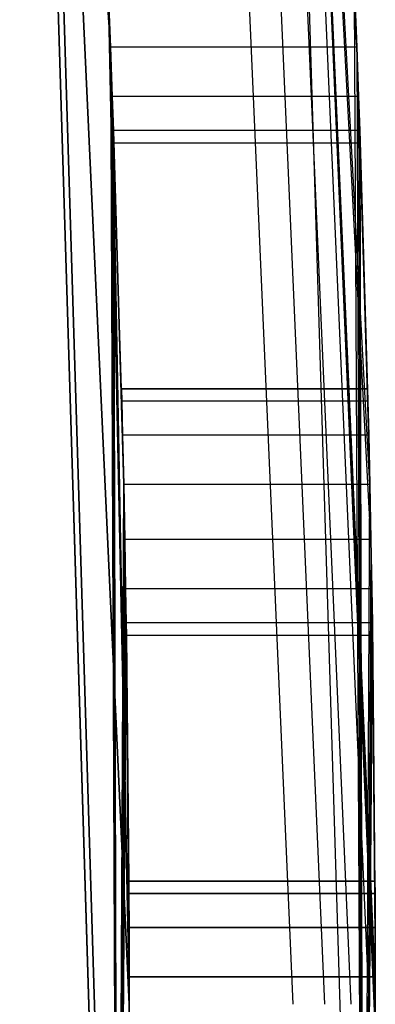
# Model space of a CAD drawing. Extents: x -12.6 to 17.4, y -15 to 15.
# Tile 23 of 27: x 17.233 to 17.45, y 0 to 0.6. Entities that reach past the tile are written whole.
import ezdxf

# ---------------------------------------------------------------- set-up
doc = ezdxf.new("R2010")
doc.units = 0
doc.header["$LTSCALE"] = 2.54
doc.layers.get('0').update_dxf_attribs({"color": 13, "linetype": 'CONTINUOUS'})

# ---------------------------------------------------------------- blocks, each defined once
blk = doc.blocks.new('Z_O_ENIE_LID_ROUND_LED_50W')
at = {"color": 0}
for p, q in [((30.14288, -0.46193, 0.44733), (30.086, 1.38403, 0.44733)), ((30.14288, -0.46193, 0.44733), (30.086, 1.38403, 0.44733)), ((29.98853, 0.58331, 0.87421), (29.93665, 1.37019, 0.44733)), ((29.93665, 1.37019, 0.44733), (29.99295, -0.45731, 0.44733)), ((29.98853, 0.58331, 0.87421), (29.93665, 1.37019, 0.44733)), ((29.99999, 0, 2.34733), (29.93665, 1.37019, 2.34733)), ((29.93665, 1.37019, 4.84733), (29.99999, 0, 2.54733)), ((29.99295, -0.45731, 4.84733), (29.93665, 1.37019, 4.84733)), ((29.93665, 1.37019, 2.54733), (29.99999, 0, 2.54733)), ((29.93665, 1.37019, 4.84733), (29.99999, 0, 2.54733)), ((29.99295, -0.45731, 4.84733), (29.93665, 1.37019, 4.84733)), ((29.93665, 1.37019, 0.44733), (29.99295, -0.45731, 0.44733)), ((29.93665, 1.37019, 2.54733), (29.99999, 0, 2.54733)), ((29.99999, 0, 2.34733), (29.93665, 1.37019, 2.34733)), ((30.09999, 0, 4.84733), (30.0431, 1.30298, 4.84733)), ((30.09999, 0, 4.84733), (30.0431, 1.30298, 4.84733)), ((30.11913, 0, 4.84352), (30.06216, 1.30465, 4.84352)), ((30.11913, 0, 4.84352), (30.06216, 1.30465, 4.84352)), ((30.13535, 0, 4.83268), (30.07832, 1.30606, 4.83268)), ((30.13535, 0, 4.83268), (30.07832, 1.30606, 4.83268)), ((30.14619, 0, 4.81646), (30.08912, 1.307, 4.81646)), ((30.14619, 0, 4.81646), (30.08912, 1.307, 4.81646)), ((30.14998, -0.01669, 1.99807), (30.09291, 1.30734, 4.79733)), ((30.09291, 1.30734, 4.79733), (30.14999, 0, 4.79733)), ((30.14998, -0.01669, 1.99807), (30.09291, 1.30734, 4.79733)), ((30.14998, 0.01669, 1.99807), (30.09291, 1.30734, 4.79733)), ((30.14732, 0.28331, 1.99807), (30.09291, 1.30734, 4.79733)), ((30.14998, 0.01669, 1.99807), (30.09291, 1.30734, 4.79733)), ((30.14732, 0.28331, 1.99807), (30.09291, 1.30734, 4.79733)), ((30.14665, 0.31669, 1.99807), (30.09291, 1.30734, 4.79733)), ((30.13864, 0.58331, 1.99807), (30.09291, 1.30734, 4.79733)), ((30.14665, 0.31669, 1.99807), (30.09291, 1.30734, 4.79733)), ((30.13864, 0.58331, 1.99807), (30.09291, 1.30734, 4.79733)), ((30.09291, 1.30734, 4.79733), (30.14999, 0, 4.79733)), ((29.98853, 0.58331, 0.87421), (29.98718, 0.61669, 0.87421)), ((29.98718, 0.61669, 1.99807), (29.99999, 0, 2.34733)), ((29.98718, 0.61669, 1.99807), (29.98853, 0.58331, 1.99807)), ((29.98718, 0.61669, 1.99807), (29.99999, 0, 2.34733)), ((29.98853, 0.58331, 0.87421), (29.98718, 0.61669, 0.87421)), ((29.98718, 0.61669, 1.99807), (29.98853, 0.58331, 1.99807)), ((30.14288, -0.46193, 0.44733), (30.13731, 0.61669, 0.87421)), ((30.13731, 0.61669, 0.87421), (30.13864, 0.58331, 0.87421)), ((30.14288, -0.46193, 0.44733), (30.13731, 0.61669, 0.87421)), ((30.13864, 0.58331, 1.99807), (30.13731, 0.61669, 1.99807)), ((30.13731, 0.61669, 0.87421), (30.13864, 0.58331, 0.87421)), ((30.13864, 0.58331, 1.99807), (30.13731, 0.61669, 1.99807)), ((29.98968, 0.55324, 0.88869), (29.98853, 0.58331, 0.87421)), ((29.98853, 0.58331, 0.87421), (29.99295, -0.45731, 0.44733)), ((29.98853, 0.58331, 0.87421), (29.99295, -0.45731, 0.44733)), ((29.98853, 0.58331, 1.99807), (29.99999, 0, 2.34733)), ((29.98853, 0.58331, 1.99807), (29.99999, 0, 2.34733)), ((29.98853, 0.58331, 1.99807), (29.98968, 0.55324, 1.98359)), ((30.13864, 0.58331, 0.87421), (29.98853, 0.58331, 0.87421)), ((29.98968, 0.55324, 0.88869), (29.98853, 0.58331, 0.87421)), ((30.13864, 0.58331, 0.87421), (29.98853, 0.58331, 0.87421)), ((30.13864, 0.58331, 1.99807), (29.98853, 0.58331, 1.99807)), ((29.98853, 0.58331, 1.99807), (29.98968, 0.55324, 1.98359)), ((30.13864, 0.58331, 1.99807), (29.98853, 0.58331, 1.99807)), ((30.13864, 0.58331, 0.87421), (30.14288, -0.46193, 0.44733)), ((30.13864, 0.58331, 0.87421), (30.13979, 0.55324, 0.88869)), ((30.13864, 0.58331, 0.87421), (30.14288, -0.46193, 0.44733)), ((30.13979, 0.55324, 1.98359), (30.13864, 0.58331, 1.99807)), ((30.13864, 0.58331, 1.99807), (30.14665, 0.31669, 1.99807)), ((30.13864, 0.58331, 1.99807), (30.14665, 0.31669, 1.99807)), ((30.13864, 0.58331, 0.87421), (30.13979, 0.55324, 0.88869)), ((30.13979, 0.55324, 1.98359), (30.13864, 0.58331, 1.99807)), ((29.99044, 0.53243, 0.91479), (29.98968, 0.55324, 0.88869)), ((29.98968, 0.55324, 0.88869), (29.99295, -0.45731, 0.44733)), ((29.98968, 0.55324, 0.88869), (29.99295, -0.45731, 0.44733)), ((29.98968, 0.55324, 1.98359), (29.99999, 0, 2.34733)), ((29.98968, 0.55324, 1.98359), (29.99999, 0, 2.34733)), ((29.98968, 0.55324, 1.98359), (29.99295, -0.45731, 2.34733)), ((29.98968, 0.55324, 1.98359), (29.99295, -0.45731, 2.34733)), ((29.98968, 0.55324, 1.98359), (29.99044, 0.53243, 1.95749)), ((30.13979, 0.55324, 0.88869), (29.98968, 0.55324, 0.88869)), ((29.99044, 0.53243, 0.91479), (29.98968, 0.55324, 0.88869)), ((30.13979, 0.55324, 0.88869), (29.98968, 0.55324, 0.88869)), ((30.13979, 0.55324, 1.98359), (29.98968, 0.55324, 1.98359)), ((29.98968, 0.55324, 1.98359), (29.99044, 0.53243, 1.95749)), ((30.13979, 0.55324, 1.98359), (29.98968, 0.55324, 1.98359)), ((30.13979, 0.55324, 0.88869), (30.14288, -0.46193, 0.44733)), ((30.13979, 0.55324, 0.88869), (30.14288, -0.46193, 0.44733)), ((30.13979, 0.55324, 0.88869), (30.14054, 0.53243, 0.91479)), ((30.14054, 0.53243, 1.95749), (30.13979, 0.55324, 1.98359)), ((30.13979, 0.55324, 1.98359), (30.14665, 0.31669, 1.99807)), ((30.13979, 0.55324, 1.98359), (30.14665, 0.31669, 1.99807)), ((30.13979, 0.55324, 0.88869), (30.14054, 0.53243, 0.91479)), ((30.14054, 0.53243, 1.95749), (30.13979, 0.55324, 1.98359)), ((29.99662, 0.31669, 0.87421), (29.99044, 0.53243, 0.91479)), ((29.99044, 0.53243, 0.91479), (29.99295, -0.45731, 0.44733)), ((29.99044, 0.53243, 0.91479), (29.99295, -0.45731, 0.44733)), ((29.99594, 0.34676, 0.88869), (29.99044, 0.53243, 0.91479)), ((29.99662, 0.31669, 0.87421), (29.99044, 0.53243, 0.91479)), ((29.99594, 0.34676, 0.88869), (29.99044, 0.53243, 0.91479)), ((29.99544, 0.36757, 0.91479), (29.99044, 0.53243, 0.91479)), ((29.99544, 0.36757, 0.91479), (29.99044, 0.53243, 0.91479)), ((29.99071, 0.525, 0.94733), (29.99044, 0.53243, 0.91479)), ((29.99544, 0.36757, 1.95749), (29.99044, 0.53243, 1.95749)), ((29.99044, 0.53243, 1.95749), (29.99071, 0.525, 1.92495)), ((29.99544, 0.36757, 1.95749), (29.99044, 0.53243, 1.95749)), ((29.99594, 0.34676, 1.98359), (29.99044, 0.53243, 1.95749)), ((29.99044, 0.53243, 1.95749), (29.99295, -0.45731, 2.34733)), ((29.99044, 0.53243, 1.95749), (29.99295, -0.45731, 2.34733)), ((29.99044, 0.53243, 1.95749), (29.99662, 0.31669, 1.99807)), ((29.99044, 0.53243, 1.95749), (29.99662, 0.31669, 1.99807)), ((29.99594, 0.34676, 1.98359), (29.99044, 0.53243, 1.95749)), ((30.14054, 0.53243, 0.91479), (29.99044, 0.53243, 0.91479)), ((29.99071, 0.525, 0.94733), (29.99044, 0.53243, 0.91479)), ((30.14054, 0.53243, 0.91479), (29.99044, 0.53243, 0.91479)), ((30.14054, 0.53243, 1.95749), (29.99044, 0.53243, 1.95749)), ((29.99044, 0.53243, 1.95749), (29.99071, 0.525, 1.92495)), ((30.14054, 0.53243, 1.95749), (29.99044, 0.53243, 1.95749)), ((30.14054, 0.53243, 0.91479), (30.14288, -0.46193, 0.44733)), ((30.14054, 0.53243, 0.91479), (30.14288, -0.46193, 0.44733)), ((30.14054, 0.53243, 0.91479), (30.14665, 0.31669, 0.87421)), ((30.14054, 0.53243, 0.91479), (30.14665, 0.31669, 0.87421)), ((30.14054, 0.53243, 0.91479), (30.14598, 0.34676, 0.88869)), ((30.14598, 0.34676, 1.98359), (30.14054, 0.53243, 1.95749)), ((30.14054, 0.53243, 1.95749), (30.14665, 0.31669, 1.99807)), ((30.14598, 0.34676, 1.98359), (30.14054, 0.53243, 1.95749)), ((30.14549, 0.36757, 1.95749), (30.14054, 0.53243, 1.95749)), ((30.14549, 0.36757, 1.95749), (30.14054, 0.53243, 1.95749)), ((30.1408, 0.525, 1.92495), (30.14054, 0.53243, 1.95749)), ((30.14549, 0.36757, 0.91479), (30.14054, 0.53243, 0.91479)), ((30.14054, 0.53243, 0.91479), (30.1408, 0.525, 0.94733)), ((30.14549, 0.36757, 0.91479), (30.14054, 0.53243, 0.91479)), ((30.14054, 0.53243, 0.91479), (30.14598, 0.34676, 0.88869)), ((30.14054, 0.53243, 1.95749), (30.14665, 0.31669, 1.99807)), ((30.14054, 0.53243, 0.91479), (30.1408, 0.525, 0.94733)), ((30.1408, 0.525, 1.92495), (30.14054, 0.53243, 1.95749)), ((29.99526, 0.375, 0.94733), (29.99071, 0.525, 0.94733)), ((29.99526, 0.375, 0.94733), (29.99071, 0.525, 0.94733)), ((29.99526, 0.375, 1.92495), (29.99071, 0.525, 1.92495)), ((29.99071, 0.525, 1.92495), (29.99071, 0.525, 0.94733)), ((29.99526, 0.375, 1.92495), (29.99071, 0.525, 1.92495)), ((29.99071, 0.525, 0.94733), (30.1408, 0.525, 0.94733)), ((29.99071, 0.525, 1.92495), (29.99071, 0.525, 0.94733)), ((29.99071, 0.525, 1.92495), (30.1408, 0.525, 1.92495)), ((29.99071, 0.525, 0.94733), (30.1408, 0.525, 0.94733)), ((29.99071, 0.525, 1.92495), (30.1408, 0.525, 1.92495)), ((30.1453, 0.375, 1.92495), (30.1408, 0.525, 1.92495)), ((30.1453, 0.375, 1.92495), (30.1408, 0.525, 1.92495)), ((30.1453, 0.375, 0.94733), (30.1408, 0.525, 0.94733)), ((30.1408, 0.525, 0.94733), (30.1408, 0.525, 1.92495)), ((30.1453, 0.375, 0.94733), (30.1408, 0.525, 0.94733)), ((30.1408, 0.525, 0.94733), (30.1408, 0.525, 1.92495)), ((29.99544, 0.36757, 0.91479), (29.99526, 0.375, 0.94733)), ((29.99526, 0.375, 0.94733), (29.99526, 0.375, 1.92495)), ((29.99526, 0.375, 1.92495), (29.99544, 0.36757, 1.95749)), ((29.99526, 0.375, 0.94733), (29.99526, 0.375, 1.92495)), ((29.99526, 0.375, 0.94733), (30.1453, 0.375, 0.94733)), ((30.1453, 0.375, 1.92495), (29.99526, 0.375, 1.92495)), ((29.99526, 0.375, 0.94733), (30.1453, 0.375, 0.94733)), ((29.99544, 0.36757, 0.91479), (29.99526, 0.375, 0.94733)), ((29.99526, 0.375, 1.92495), (29.99544, 0.36757, 1.95749)), ((30.1453, 0.375, 1.92495), (29.99526, 0.375, 1.92495)), ((30.14549, 0.36757, 1.95749), (30.1453, 0.375, 1.92495)), ((30.1453, 0.375, 1.92495), (30.1453, 0.375, 0.94733)), ((30.1453, 0.375, 0.94733), (30.14549, 0.36757, 0.91479)), ((30.1453, 0.375, 1.92495), (30.1453, 0.375, 0.94733)), ((30.1453, 0.375, 0.94733), (30.14549, 0.36757, 0.91479)), ((30.14549, 0.36757, 1.95749), (30.1453, 0.375, 1.92495)), ((29.99594, 0.34676, 0.88869), (29.99544, 0.36757, 0.91479)), ((29.99544, 0.36757, 1.95749), (29.99594, 0.34676, 1.98359)), ((30.14549, 0.36757, 0.91479), (29.99544, 0.36757, 0.91479)), ((29.99594, 0.34676, 0.88869), (29.99544, 0.36757, 0.91479)), ((30.14549, 0.36757, 0.91479), (29.99544, 0.36757, 0.91479)), ((30.14549, 0.36757, 1.95749), (29.99544, 0.36757, 1.95749)), ((29.99544, 0.36757, 1.95749), (29.99594, 0.34676, 1.98359)), ((30.14549, 0.36757, 1.95749), (29.99544, 0.36757, 1.95749)), ((30.14598, 0.34676, 1.98359), (30.14549, 0.36757, 1.95749)), ((30.14549, 0.36757, 0.91479), (30.14598, 0.34676, 0.88869)), ((30.14549, 0.36757, 0.91479), (30.14598, 0.34676, 0.88869)), ((30.14598, 0.34676, 1.98359), (30.14549, 0.36757, 1.95749)), ((29.99662, 0.31669, 0.87421), (29.99594, 0.34676, 0.88869)), ((29.99594, 0.34676, 1.98359), (29.99662, 0.31669, 1.99807)), ((30.14598, 0.34676, 0.88869), (29.99594, 0.34676, 0.88869)), ((29.99662, 0.31669, 0.87421), (29.99594, 0.34676, 0.88869)), ((30.14598, 0.34676, 0.88869), (29.99594, 0.34676, 0.88869)), ((30.14598, 0.34676, 1.98359), (29.99594, 0.34676, 1.98359)), ((29.99594, 0.34676, 1.98359), (29.99662, 0.31669, 1.99807)), ((30.14598, 0.34676, 1.98359), (29.99594, 0.34676, 1.98359)), ((30.14598, 0.34676, 0.88869), (30.14665, 0.31669, 0.87421)), ((30.14665, 0.31669, 1.99807), (30.14598, 0.34676, 1.98359)), ((30.14598, 0.34676, 0.88869), (30.14665, 0.31669, 0.87421)), ((30.14665, 0.31669, 1.99807), (30.14598, 0.34676, 1.98359)), ((29.99662, 0.31669, 0.87421), (29.99295, -0.45731, 0.44733)), ((29.99662, 0.31669, 0.87421), (29.99295, -0.45731, 0.44733)), ((29.99295, -0.45731, 2.34733), (29.99662, 0.31669, 1.99807)), ((29.99295, -0.45731, 2.34733), (29.99662, 0.31669, 1.99807)), ((29.99729, 0.28331, 0.87421), (29.99662, 0.31669, 0.87421)), ((29.99662, 0.31669, 1.99807), (29.99729, 0.28331, 1.99807)), ((30.14665, 0.31669, 0.87421), (29.99662, 0.31669, 0.87421)), ((29.99729, 0.28331, 0.87421), (29.99662, 0.31669, 0.87421)), ((30.14665, 0.31669, 0.87421), (29.99662, 0.31669, 0.87421)), ((30.14665, 0.31669, 1.99807), (29.99662, 0.31669, 1.99807)), ((29.99662, 0.31669, 1.99807), (29.99729, 0.28331, 1.99807)), ((30.14665, 0.31669, 1.99807), (29.99662, 0.31669, 1.99807)), ((30.14288, -0.46193, 0.44733), (30.14665, 0.31669, 0.87421)), ((30.14288, -0.46193, 0.44733), (30.14665, 0.31669, 0.87421)), ((30.14665, 0.31669, 0.87421), (30.14732, 0.28331, 0.87421)), ((30.14732, 0.28331, 1.99807), (30.14665, 0.31669, 1.99807)), ((30.14665, 0.31669, 0.87421), (30.14732, 0.28331, 0.87421)), ((30.14732, 0.28331, 1.99807), (30.14665, 0.31669, 1.99807)), ((29.99729, 0.28331, 0.87421), (29.99295, -0.45731, 0.44733)), ((29.99729, 0.28331, 0.87421), (29.99295, -0.45731, 0.44733)), ((29.99729, 0.28331, 1.99807), (29.99295, -0.45731, 2.34733)), ((29.99729, 0.28331, 1.99807), (29.99295, -0.45731, 2.34733)), ((29.99783, 0.25324, 0.88869), (29.99729, 0.28331, 0.87421)), ((29.99729, 0.28331, 1.99807), (29.99783, 0.25324, 1.98359)), ((30.14732, 0.28331, 0.87421), (29.99729, 0.28331, 0.87421)), ((29.99783, 0.25324, 0.88869), (29.99729, 0.28331, 0.87421)), ((30.14732, 0.28331, 0.87421), (29.99729, 0.28331, 0.87421)), ((30.14732, 0.28331, 1.99807), (29.99729, 0.28331, 1.99807)), ((29.99729, 0.28331, 1.99807), (29.99783, 0.25324, 1.98359)), ((30.14732, 0.28331, 1.99807), (29.99729, 0.28331, 1.99807)), ((30.14732, 0.28331, 0.87421), (30.14288, -0.46193, 0.44733)), ((30.14732, 0.28331, 0.87421), (30.14288, -0.46193, 0.44733)), ((30.14732, 0.28331, 0.87421), (30.14785, 0.25324, 0.88869)), ((30.14785, 0.25324, 1.98359), (30.14732, 0.28331, 1.99807)), ((30.14732, 0.28331, 0.87421), (30.14785, 0.25324, 0.88869)), ((30.14785, 0.25324, 1.98359), (30.14732, 0.28331, 1.99807)), ((29.99783, 0.25324, 0.88869), (29.99295, -0.45731, 0.44733)), ((29.99783, 0.25324, 0.88869), (29.99295, -0.45731, 0.44733)), ((29.99783, 0.25324, 1.98359), (29.99295, -0.45731, 2.34733)), ((29.99783, 0.25324, 1.98359), (29.99295, -0.45731, 2.34733)), ((29.99818, 0.23243, 0.91479), (29.99783, 0.25324, 0.88869)), ((29.99783, 0.25324, 1.98359), (29.99818, 0.23243, 1.95749)), ((30.14785, 0.25324, 0.88869), (29.99783, 0.25324, 0.88869)), ((29.99818, 0.23243, 0.91479), (29.99783, 0.25324, 0.88869)), ((30.14785, 0.25324, 0.88869), (29.99783, 0.25324, 0.88869)), ((30.14785, 0.25324, 1.98359), (29.99783, 0.25324, 1.98359)), ((29.99783, 0.25324, 1.98359), (29.99818, 0.23243, 1.95749)), ((30.14785, 0.25324, 1.98359), (29.99783, 0.25324, 1.98359)), ((30.14785, 0.25324, 0.88869), (30.14288, -0.46193, 0.44733)), ((30.14785, 0.25324, 0.88869), (30.14288, -0.46193, 0.44733)), ((30.14785, 0.25324, 0.88869), (30.14819, 0.23243, 0.91479)), ((30.14819, 0.23243, 1.95749), (30.14785, 0.25324, 1.98359)), ((30.14785, 0.25324, 1.98359), (30.14998, 0.01669, 1.99807)), ((30.14785, 0.25324, 1.98359), (30.14998, 0.01669, 1.99807)), ((30.14785, 0.25324, 0.88869), (30.14819, 0.23243, 0.91479)), ((30.14819, 0.23243, 1.95749), (30.14785, 0.25324, 1.98359)), ((29.99818, 0.23243, 0.91479), (29.99295, -0.45731, 0.44733)), ((29.99818, 0.23243, 0.91479), (29.99295, -0.45731, 0.44733)), ((29.99818, 0.23243, 1.95749), (29.99295, -0.45731, 2.34733)), ((29.99818, 0.23243, 1.95749), (29.99295, -0.45731, 2.34733)), ((29.99998, 0.01669, 0.87421), (29.99818, 0.23243, 0.91479)), ((29.99984, 0.06757, 1.95749), (29.99818, 0.23243, 1.95749)), ((29.99818, 0.23243, 1.95749), (29.99829, 0.225, 1.92495)), ((29.99829, 0.225, 0.94733), (29.99818, 0.23243, 0.91479)), ((29.99818, 0.23243, 0.91479), (29.99984, 0.06757, 0.91479)), ((29.99818, 0.23243, 0.91479), (29.99984, 0.06757, 0.91479)), ((29.99818, 0.23243, 0.91479), (29.99992, 0.04676, 0.88869)), ((29.99818, 0.23243, 0.91479), (29.99992, 0.04676, 0.88869)), ((29.99998, 0.01669, 0.87421), (29.99818, 0.23243, 0.91479)), ((29.99992, 0.04676, 1.98359), (29.99818, 0.23243, 1.95749)), ((29.99984, 0.06757, 1.95749), (29.99818, 0.23243, 1.95749)), ((29.99992, 0.04676, 1.98359), (29.99818, 0.23243, 1.95749)), ((29.99998, 0.01669, 1.99807), (29.99818, 0.23243, 1.95749)), ((29.99998, 0.01669, 1.99807), (29.99818, 0.23243, 1.95749)), ((30.14819, 0.23243, 0.91479), (29.99818, 0.23243, 0.91479)), ((29.99829, 0.225, 0.94733), (29.99818, 0.23243, 0.91479)), ((30.14819, 0.23243, 0.91479), (29.99818, 0.23243, 0.91479)), ((30.14819, 0.23243, 1.95749), (29.99818, 0.23243, 1.95749)), ((29.99818, 0.23243, 1.95749), (29.99829, 0.225, 1.92495)), ((30.14819, 0.23243, 1.95749), (29.99818, 0.23243, 1.95749)), ((30.14819, 0.23243, 0.91479), (30.14288, -0.46193, 0.44733)), ((30.14819, 0.23243, 0.91479), (30.14288, -0.46193, 0.44733)), ((30.14819, 0.23243, 0.91479), (30.14998, 0.01669, 0.87421)), ((30.14819, 0.23243, 0.91479), (30.14998, 0.01669, 0.87421)), ((30.14819, 0.23243, 0.91479), (30.14992, 0.04676, 0.88869)), ((30.14984, 0.06757, 1.95749), (30.14819, 0.23243, 1.95749)), ((30.14819, 0.23243, 1.95749), (30.14992, 0.04676, 1.98359)), ((30.14984, 0.06757, 1.95749), (30.14819, 0.23243, 1.95749)), ((30.1483, 0.225, 1.92495), (30.14819, 0.23243, 1.95749)), ((30.14984, 0.06757, 0.91479), (30.14819, 0.23243, 0.91479)), ((30.14819, 0.23243, 0.91479), (30.1483, 0.225, 0.94733)), ((30.14984, 0.06757, 0.91479), (30.14819, 0.23243, 0.91479)), ((30.14819, 0.23243, 0.91479), (30.14992, 0.04676, 0.88869)), ((30.14819, 0.23243, 1.95749), (30.14992, 0.04676, 1.98359)), ((30.14819, 0.23243, 1.95749), (30.14998, 0.01669, 1.99807)), ((30.14819, 0.23243, 1.95749), (30.14998, 0.01669, 1.99807)), ((30.14819, 0.23243, 0.91479), (30.1483, 0.225, 0.94733)), ((30.1483, 0.225, 1.92495), (30.14819, 0.23243, 1.95749)), ((29.99829, 0.225, 1.92495), (29.9998, 0.075, 1.92495)), ((29.99829, 0.225, 1.92495), (29.9998, 0.075, 1.92495)), ((29.99829, 0.225, 1.92495), (29.99829, 0.225, 0.94733)), ((29.99829, 0.225, 0.94733), (29.9998, 0.075, 0.94733)), ((29.99829, 0.225, 0.94733), (29.9998, 0.075, 0.94733)), ((29.99829, 0.225, 0.94733), (30.1483, 0.225, 0.94733)), ((29.99829, 0.225, 1.92495), (29.99829, 0.225, 0.94733)), ((29.99829, 0.225, 1.92495), (30.1483, 0.225, 1.92495)), ((29.99829, 0.225, 0.94733), (30.1483, 0.225, 0.94733)), ((29.99829, 0.225, 1.92495), (30.1483, 0.225, 1.92495)), ((30.1498, 0.075, 1.92495), (30.1483, 0.225, 1.92495)), ((30.1498, 0.075, 1.92495), (30.1483, 0.225, 1.92495)), ((30.1498, 0.075, 0.94733), (30.1483, 0.225, 0.94733)), ((30.1483, 0.225, 0.94733), (30.1483, 0.225, 1.92495)), ((30.1498, 0.075, 0.94733), (30.1483, 0.225, 0.94733)), ((30.1483, 0.225, 0.94733), (30.1483, 0.225, 1.92495)), ((29.9998, 0.075, 1.92495), (29.99984, 0.06757, 1.95749)), ((29.9998, 0.075, 0.94733), (29.9998, 0.075, 1.92495)), ((29.99984, 0.06757, 0.91479), (29.9998, 0.075, 0.94733)), ((29.9998, 0.075, 0.94733), (29.9998, 0.075, 1.92495)), ((29.9998, 0.075, 0.94733), (30.1498, 0.075, 0.94733)), ((30.1498, 0.075, 1.92495), (29.9998, 0.075, 1.92495)), ((29.9998, 0.075, 0.94733), (30.1498, 0.075, 0.94733)), ((29.99984, 0.06757, 0.91479), (29.9998, 0.075, 0.94733)), ((29.9998, 0.075, 1.92495), (29.99984, 0.06757, 1.95749)), ((30.1498, 0.075, 1.92495), (29.9998, 0.075, 1.92495)), ((30.14984, 0.06757, 1.95749), (30.1498, 0.075, 1.92495)), ((30.1498, 0.075, 1.92495), (30.1498, 0.075, 0.94733)), ((30.1498, 0.075, 0.94733), (30.14984, 0.06757, 0.91479)), ((30.1498, 0.075, 1.92495), (30.1498, 0.075, 0.94733)), ((30.1498, 0.075, 0.94733), (30.14984, 0.06757, 0.91479)), ((30.14984, 0.06757, 1.95749), (30.1498, 0.075, 1.92495)), ((29.99992, 0.04676, 0.88869), (29.99984, 0.06757, 0.91479)), ((29.99984, 0.06757, 1.95749), (29.99992, 0.04676, 1.98359)), ((30.14984, 0.06757, 0.91479), (29.99984, 0.06757, 0.91479)), ((29.99992, 0.04676, 0.88869), (29.99984, 0.06757, 0.91479)), ((30.14984, 0.06757, 0.91479), (29.99984, 0.06757, 0.91479)), ((29.99984, 0.06757, 1.95749), (29.99992, 0.04676, 1.98359)), ((29.99984, 0.06757, 1.95749), (30.14984, 0.06757, 1.95749)), ((29.99984, 0.06757, 1.95749), (30.14984, 0.06757, 1.95749)), ((30.14992, 0.04676, 1.98359), (30.14984, 0.06757, 1.95749)), ((30.14984, 0.06757, 0.91479), (30.14992, 0.04676, 0.88869)), ((30.14984, 0.06757, 0.91479), (30.14992, 0.04676, 0.88869)), ((30.14992, 0.04676, 1.98359), (30.14984, 0.06757, 1.95749)), ((29.99998, 0.01669, 0.87421), (29.99992, 0.04676, 0.88869)), ((29.99992, 0.04676, 1.98359), (29.99998, 0.01669, 1.99807)), ((30.14992, 0.04676, 0.88869), (29.99992, 0.04676, 0.88869)), ((29.99998, 0.01669, 0.87421), (29.99992, 0.04676, 0.88869)), ((30.14992, 0.04676, 0.88869), (29.99992, 0.04676, 0.88869)), ((29.99992, 0.04676, 1.98359), (29.99998, 0.01669, 1.99807)), ((29.99992, 0.04676, 1.98359), (30.14992, 0.04676, 1.98359)), ((29.99992, 0.04676, 1.98359), (30.14992, 0.04676, 1.98359)), ((30.14992, 0.04676, 0.88869), (30.14998, 0.01669, 0.87421)), ((30.14998, 0.01669, 1.99807), (30.14992, 0.04676, 1.98359)), ((30.14992, 0.04676, 0.88869), (30.14998, 0.01669, 0.87421)), ((30.14998, 0.01669, 1.99807), (30.14992, 0.04676, 1.98359)), ((29.99998, 0.01669, 0.87421), (29.99295, -0.45731, 0.44733)), ((29.99998, 0.01669, 0.87421), (29.99295, -0.45731, 0.44733)), ((29.99998, 0.01669, 1.99807), (29.99295, -0.45731, 2.34733)), ((29.99998, 0.01669, 1.99807), (29.99295, -0.45731, 2.34733)), ((29.99998, -0.01669, 0.87421), (29.99998, 0.01669, 0.87421)), ((29.99998, 0.01669, 1.99807), (29.99998, -0.01669, 1.99807)), ((30.14998, 0.01669, 0.87421), (29.99998, 0.01669, 0.87421)), ((29.99998, -0.01669, 0.87421), (29.99998, 0.01669, 0.87421)), ((30.14998, 0.01669, 0.87421), (29.99998, 0.01669, 0.87421)), ((29.99998, 0.01669, 1.99807), (30.14998, 0.01669, 1.99807)), ((29.99998, 0.01669, 1.99807), (29.99998, -0.01669, 1.99807)), ((29.99998, 0.01669, 1.99807), (30.14998, 0.01669, 1.99807)), ((30.14288, -0.46193, 0.44733), (30.14998, 0.01669, 0.87421)), ((30.14288, -0.46193, 0.44733), (30.14998, 0.01669, 0.87421)), ((30.14998, 0.01669, 0.87421), (30.14998, -0.01669, 0.87421)), ((30.14998, -0.01669, 1.99807), (30.14998, 0.01669, 1.99807)), ((30.14998, 0.01669, 0.87421), (30.14998, -0.01669, 0.87421)), ((30.14998, -0.01669, 1.99807), (30.14998, 0.01669, 1.99807)), ((29.99295, -0.45731, 2.34733), (29.99999, 0, 2.34733)), ((29.99999, 0, 2.54733), (29.99295, -0.45731, 4.84733)), ((29.99999, 0, 2.54733), (29.99295, -0.45731, 4.84733)), ((29.99999, 0, 2.54733), (29.99295, -0.45731, 2.54733)), ((29.99999, 0, 2.54733), (29.99295, -0.45731, 2.54733)), ((29.99295, -0.45731, 2.34733), (29.99999, 0, 2.34733))]:
    blk.add_line(p, q, dxfattribs=at)

msp = doc.modelspace()

# ---------------------------------------------------------------- linework, layer by layer
at = {"color": 0}
for p, q in [((17.23324, 1.36872, 4.82642), (17.28955, -0.45877, 4.82642)), ((17.28955, -0.45877, 3.32642), (17.23324, 1.36872, 3.32642)), ((17.23324, 1.36872, 4.82642), (17.28955, -0.45877, 4.82642)), ((17.28955, -0.45877, 3.32642), (17.23324, 1.36872, 3.32642))]:
    msp.add_line(p, q, dxfattribs=at)

# ---------------------------------------------------------------- block references
msp.add_blockref('Z_O_ENIE_LID_ROUND_LED_50W', (-12.7, 0), dxfattribs=at)

doc.saveas('drawing.dxf')
